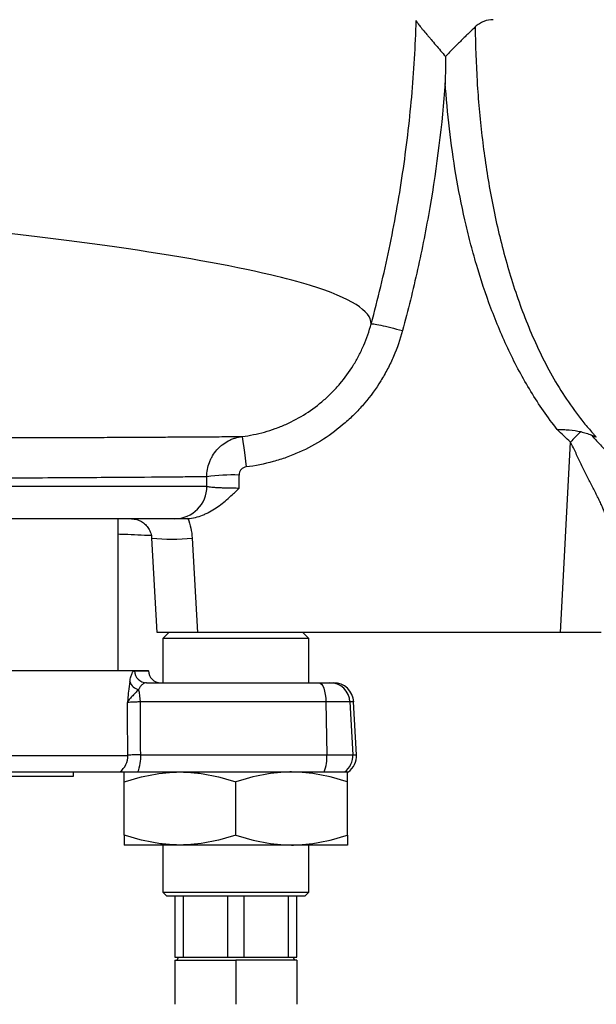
# Model space of a CAD drawing. Header units: millimetres. Extents: x 1316 to 5095, y 766 to 6162.
# Tile 8 of 25: x 2688 to 2973, y 1041 to 1526. Entities that reach past the tile are written whole.
import ezdxf

# ---------------------------------------------------------------- set-up
doc = ezdxf.new("R2010")
doc.units = ezdxf.units.MM
doc.header["$LTSCALE"] = 2

msp = doc.modelspace()

# ---------------------------------------------------------------- linework, layer by layer
at = {"color": 7, "linetype": 'Continuous', "lineweight": 25}
for p, q in [((2954.85, 1223.86), (2959.77, 1317.59)), ((2764.68, 1279.86), (2613.36, 1279.86)), ((2736.83, 1205.06), (2736.83, 1279.86)), ((2753.33, 1270.32), (2755.91, 1223.85)), ((2773.3, 1270.38), (2775.89, 1223.86)), ((2761.83, 1223.86), (2758.83, 1220.86)), ((2954.85, 1223.86), (2775.89, 1223.86)), ((2830.83, 1220.86), (2827.83, 1223.86)), ((2974.83, 1223.86), (2954.85, 1223.86)), ((2758.83, 1220.86), (2758.83, 1199.06)), ((2830.83, 1220.86), (2758.83, 1220.86)), ((2830.83, 1199.06), (2830.83, 1220.86)), ((2555.83, 1205.06), (2751.74, 1205.06)), ((2751.75, 1204.95), (2751.74, 1205.06)), ((2750.8, 1199.06), (2835.83, 1199.06)), ((2835.83, 1199.06), (2841.14, 1199.06)), ((2841.14, 1199.06), (2842.93, 1199.06)), ((2839.25, 1189.58), (2747.77, 1189.58)), ((2839.25, 1189.58), (2839.72, 1163.58)), ((2851.1, 1189.58), (2839.25, 1189.58)), ((2851.1, 1189.58), (2852.45, 1163.58)), ((2854.27, 1163.58), (2852.91, 1189.58)), ((2747.95, 1163.58), (2839.72, 1163.58)), ((2839.72, 1163.58), (2852.45, 1163.58)), ((2593.86, 1155.06), (2737.67, 1155.06)), ((2714.83, 1153.06), (2714.83, 1155.06)), ((2746.58, 1155.06), (2838.35, 1155.06)), ((2838.35, 1155.06), (2848.48, 1155.06)), ((2848.48, 1155.06), (2850.29, 1155.06)), ((2574.96, 1153.06), (2714.83, 1153.06)), ((2739.83, 1123.97), (2739.83, 1150.15)), ((2794.83, 1123.97), (2794.83, 1150.15)), ((2849.83, 1123.97), (2849.83, 1150.15)), ((2767.33, 1119.06), (2739.83, 1119.06)), ((2758.83, 1119.06), (2758.83, 1095.86)), ((2822.33, 1119.06), (2767.33, 1119.06)), ((2849.83, 1119.06), (2822.33, 1119.06)), ((2830.83, 1095.86), (2830.83, 1119.06)), ((2758.83, 1095.86), (2760.83, 1093.86)), ((2758.83, 1095.86), (2830.83, 1095.86)), ((2828.83, 1093.86), (2760.83, 1093.86)), ((2764.83, 1093.86), (2764.83, 1063.86)), ((2769, 1063.86), (2769, 1093.86)), ((2790.65, 1093.86), (2790.65, 1063.86)), ((2799, 1063.86), (2799, 1093.86)), ((2820.65, 1093.86), (2820.65, 1063.86)), ((2824.83, 1063.86), (2824.83, 1093.86)), ((2828.83, 1093.86), (2830.83, 1095.86)), ((2764.83, 1063.86), (2769, 1063.86)), ((2766.64, 1063.86), (2765.71, 1062.26)), ((2769, 1063.86), (2790.65, 1063.86)), ((2790.65, 1063.86), (2799, 1063.86)), ((2799, 1063.86), (2820.65, 1063.86)), ((2820.65, 1063.86), (2824.83, 1063.86)), ((2823.94, 1062.26), (2823.02, 1063.86)), ((2764.83, 1062.26), (2764.83, 1040.55)), ((2764.83, 1062.26), (2794.83, 1062.26)), ((2794.83, 1062.26), (2794.83, 1040.55)), ((2824.83, 1062.26), (2794.83, 1062.26)), ((2824.83, 1062.26), (2824.83, 1040.55))]:
    msp.add_line(p, q, dxfattribs=at)
at = {"color": 8, "linetype": 'Continuous', "lineweight": 25}
for p, q in [((2614.51, 1295.86), (2780.55, 1295.86)), ((2744.88, 1204.95), (2751.75, 1204.95)), ((2852.91, 1189.58), (2851.1, 1189.58)), ((2597.86, 1163.23), (2741.58, 1163.23)), ((2852.45, 1163.58), (2854.27, 1163.58))]:
    msp.add_line(p, q, dxfattribs=at)
at = {"color": 7, "linetype": 'Continuous', "lineweight": 25, "flags": 128}
for points in [[(2797.96, 1320.43), (2798.01, 1320.11), (2798.14, 1319.24), (2798.33, 1317.86), (2798.57, 1316), (2798.86, 1313.74), (2799.19, 1311.16), (2799.54, 1308.34), (2799.91, 1305.39)], [(2835.83, 1199.06), (2836.48, 1198.88), (2837.1, 1198.35), (2837.68, 1197.48), (2838.19, 1196.31), (2838.61, 1194.88), (2838.94, 1193.24), (2839.15, 1191.46), (2839.25, 1189.58)], [(2741.58, 1163.23), (2741.44, 1183.2), (2741.4, 1189.23)]]:
    msp.add_lwpolyline(points, dxfattribs=at)
at = {"color": 7, "linetype": 'Continuous', "lineweight": 25}
for centre, radius, start, end in [((3239.52, 1050.02), 387.11, 135.1996, 136.2761), ((2793.74, 1200.87), 100.58, 88.4879, 97.5519), ((2764.62, 1295.8), 15.94, 270.2284, 0.2266), ((2750.84, 1205.02), 5.96, 180.603, 269.6159), ((2757.75, 1205.06), 6, 181, 270), ((2748.03, 1201.34), 5.75, 197.849, 258.7639), ((2841.13, 1189.08), 9.98, 2.9087, 89.9202), ((2842.93, 1189.06), 10, 3, 90), ((2724.66, 1189.46), 23.11, 0.3067, 15.6643), ((2731.51, 1163.03), 10.08, 307.6993, 1.1451), ((2726.87, 1162.58), 21.1, 339.1116, 2.7123), ((2818.64, 1162.58), 21.1, 339.1116, 2.7123), ((2842.46, 1163.06), 10.01, 306.9863, 3.015), ((2844.29, 1163.06), 10, 306.8699, 3)]:
    msp.add_arc(centre, radius, start, end, dxfattribs=at)
at = {"color": 8, "linetype": 'Continuous', "lineweight": 25}
msp.add_arc((2763.02, 1362), 92.2, 263.9697, 276.4042, dxfattribs=at)
at = {"color": 7, "linetype": 'Continuous', "lineweight": 25}
for centre, major_axis, ratio, start_param, end_param in [((2244.83, -35.08), (0, 10609.11), 0.052408, 4.838093, 4.838701), ((2244.83, -35.92), (0, 10609.11), 0.0509, 4.838252, 4.838701), ((2296.06, 3331.93), (-164.45, 9154.87), 0.04642, 4.472431, 4.475354)]:
    msp.add_ellipse(centre, major_axis=major_axis, ratio=ratio, start_param=start_param, end_param=end_param, dxfattribs=at)
for points, knots in [([(2861.56, 1375.96), (2861.54, 1382.32), (2848.65, 1390.48), (2801.48, 1403.11), (2734.32, 1415.08), (2645.23, 1425.1), (2528.5, 1435.92), (2413.45, 1444.69), (2268.36, 1454.06), (2193.28, 1458.67), (2108.45, 1463.8), (1996.44, 1470.46), (1885.03, 1476.81), (1777.82, 1482.71), (1671.19, 1488.35), (1563.66, 1494.69), (1489.11, 1500.17), (1424.35, 1505.99), (1386.37, 1510.85), (1346.97, 1517.59), (1333.15, 1521.24), (1326.26, 1524.89)], [0.03141, 0.03141, 0.03141, 0.03141, 0.1177428, 0.1428604, 0.2103782, 0.2935657, 0.3030135, 0.3956489, 0.4563006, 0.4882843, 0.4882843, 0.560176, 0.6263369, 0.6320677, 0.7039595, 0.7758512, 0.8075328, 0.8477429, 0.9196346, 0.9196346, 1, 1, 1, 1]), ([(2861.56, 1375.96), (2864.87, 1388.15), (2867.82, 1400.44), (2872.99, 1425.17), (2875.21, 1437.6), (2878.91, 1462.58), (2880.39, 1475.13), (2882.62, 1500.29), (2883.36, 1512.9), (2883.73, 1525.53)], [0, 0, 0, 0, 0.25, 0.25, 0.5, 0.5, 0.75, 0.75, 1, 1, 1, 1]), ([(2883.73, 1525.53), (2883.77, 1525.3), (2883.95, 1524.95), (2884.38, 1524.29), (2884.55, 1524.04), (2884.94, 1523.51), (2885.16, 1523.22), (2885.63, 1522.61), (2885.89, 1522.29), (2886.44, 1521.61), (2886.73, 1521.25), (2887.63, 1520.16), (2888.28, 1519.38), (2889.31, 1518.17), (2889.66, 1517.75), (2890.38, 1516.91), (2890.75, 1516.47), (2891.87, 1515.16), (2892.63, 1514.27), (2894.18, 1512.45), (2894.97, 1511.53), (2896.57, 1509.65), (2897.38, 1508.69), (2898.19, 1507.72)], [0, 0, 0, 0, 0.125, 0.125, 0.1875, 0.1875, 0.25, 0.25, 0.3125, 0.3125, 0.375, 0.375, 0.5, 0.5, 0.5625, 0.5625, 0.625, 0.625, 0.75, 0.75, 0.875, 0.875, 1, 1, 1, 1]), ([(2921.7, 1525.86), (2920.11, 1525.86), (2918.56, 1525.58), (2916.7, 1524.86), (2916.33, 1524.69), (2915.6, 1524.33), (2915.24, 1524.12), (2914.17, 1523.45), (2913.49, 1522.92), (2912.84, 1522.31)], [0, 0, 0, 0, 0.5, 0.5, 0.625, 0.625, 0.75, 0.75, 1, 1, 1, 1]), ([(2912.84, 1522.31), (2911.84, 1521.37), (2910.76, 1520.33), (2909.02, 1518.65), (2908.43, 1518.07), (2907.21, 1516.87), (2906.59, 1516.25), (2904.71, 1514.38), (2903.44, 1513.09), (2901.49, 1511.12), (2900.84, 1510.45), (2899.52, 1509.09), (2898.86, 1508.41), (2898.19, 1507.72)], [0, 0, 0, 0, 0.25, 0.25, 0.375, 0.375, 0.5, 0.5, 0.75, 0.75, 0.875, 0.875, 1, 1, 1, 1]), ([(2912.84, 1522.31), (2912.9, 1513.32), (2913.21, 1504.34), (2914.03, 1490.88), (2914.36, 1486.4), (2915.16, 1477.46), (2915.62, 1473), (2917.19, 1459.64), (2918.49, 1450.78), (2920.86, 1437.56), (2921.73, 1433.16), (2923.61, 1424.38), (2924.62, 1420), (2927.92, 1406.94), (2930.43, 1398.37), (2936.2, 1381.53), (2939.45, 1373.27), (2946.91, 1357.14), (2951.1, 1349.28), (2958.38, 1337.88), (2960.98, 1334.15), (2965.12, 1328.75), (2966.54, 1326.99), (2968.73, 1324.39), (2969.84, 1323.1), (2971.17, 1321.63), (2971.74, 1321), (2972.13, 1320.58), (2972.32, 1320.37), (2972.51, 1320.17)], [0, 0, 0, 0, 0.125, 0.125, 0.1875, 0.1875, 0.25, 0.25, 0.375, 0.375, 0.4375, 0.4375, 0.5, 0.5, 0.625, 0.625, 0.75, 0.75, 0.875, 0.875, 0.9375, 0.9375, 0.96875, 0.96875, 0.984375, 0.992188, 0.996094, 0.996094, 1, 1, 1, 1]), ([(2898.06, 1494.81), (2896.48, 1474.17), (2893.93, 1453.61), (2888.66, 1423.02), (2886.66, 1412.86), (2882.19, 1392.66), (2879.72, 1382.61), (2877, 1372.62)], [0, 0, 0, 0, 0.5, 0.5, 0.75, 0.75, 1, 1, 1, 1]), ([(2953.29, 1323.84), (2950.91, 1326.83), (2948.64, 1329.9), (2944.3, 1336.17), (2942.23, 1339.36), (2938.27, 1345.87), (2936.38, 1349.17), (2932.77, 1355.9), (2931.06, 1359.3), (2926.17, 1369.58), (2923.24, 1376.57), (2917.94, 1390.74), (2915.56, 1397.94), (2912.35, 1408.86), (2911.34, 1412.53), (2909.43, 1419.9), (2908.54, 1423.59), (2906.03, 1434.69), (2904.57, 1442.13), (2902.06, 1457.08), (2901, 1464.58), (2899.26, 1479.65), (2898.57, 1487.22), (2898.06, 1494.81)], [0, 0, 0, 0, 0.0625, 0.0625, 0.125, 0.125, 0.1875, 0.1875, 0.25, 0.25, 0.375, 0.375, 0.5, 0.5, 0.5625, 0.5625, 0.625, 0.625, 0.75, 0.75, 0.875, 0.875, 1, 1, 1, 1]), ([(2797.96, 1320.43), (2801.7, 1320.89), (2805.36, 1321.62), (2810.76, 1323.11), (2812.53, 1323.68), (2816.06, 1324.94), (2817.8, 1325.64), (2822.96, 1327.94), (2826.23, 1329.71), (2832.49, 1333.72), (2835.46, 1335.95), (2839.69, 1339.66), (2841.07, 1340.95), (2843.69, 1343.62), (2844.94, 1345), (2848.54, 1349.25), (2850.72, 1352.25), (2853.67, 1357), (2854.6, 1358.63), (2856.33, 1361.96), (2857.14, 1363.66), (2859.36, 1368.8), (2860.59, 1372.33), (2861.56, 1375.96)], [0, 0, 0, 0, 0.125, 0.125, 0.1875, 0.1875, 0.25, 0.25, 0.375, 0.375, 0.5, 0.5, 0.5625, 0.5625, 0.625, 0.625, 0.75, 0.75, 0.8125, 0.8125, 0.875, 0.875, 1, 1, 1, 1]), ([(2861.56, 1375.96), (2861.64, 1376.05), (2862.1, 1376.03), (2863.71, 1375.79), (2864.87, 1375.57), (2867.71, 1374.95), (2869.4, 1374.56), (2873.06, 1373.66), (2875.03, 1373.15), (2877, 1372.62)], [0, 0, 0, 0, 0.25, 0.25, 0.5, 0.5, 0.75, 0.75, 1, 1, 1, 1]), ([(2877, 1372.62), (2875.83, 1368.26), (2874.35, 1364), (2871.66, 1357.78), (2870.68, 1355.73), (2868.57, 1351.7), (2867.44, 1349.72), (2863.87, 1343.96), (2861.22, 1340.32), (2856.85, 1335.16), (2855.33, 1333.5), (2852.15, 1330.26), (2850.48, 1328.69), (2845.35, 1324.21), (2841.75, 1321.5), (2834.17, 1316.65), (2830.2, 1314.5), (2825, 1312.18), (2823.94, 1311.73), (2821.83, 1310.88), (2820.77, 1310.48), (2817.57, 1309.33), (2815.42, 1308.64), (2808.88, 1306.83), (2804.44, 1305.94), (2799.91, 1305.39)], [0, 0, 0, 0, 0.125, 0.125, 0.1875, 0.1875, 0.25, 0.25, 0.375, 0.375, 0.4375, 0.4375, 0.5, 0.5, 0.625, 0.625, 0.75, 0.75, 0.78125, 0.78125, 0.8125, 0.8125, 0.875, 0.875, 1, 1, 1, 1]), ([(2780.52, 1300.58), (2780.52, 1301.8), (2780.63, 1303.01), (2781.06, 1305.38), (2781.38, 1306.54), (2782.02, 1308.23), (2782.26, 1308.79), (2782.78, 1309.88), (2783.07, 1310.41), (2784, 1311.96), (2784.7, 1312.92), (2785.9, 1314.28), (2786.32, 1314.72), (2787.19, 1315.55), (2787.65, 1315.94), (2789.06, 1317.05), (2790.06, 1317.71), (2791.66, 1318.56), (2792.21, 1318.82), (2793.31, 1319.28), (2793.88, 1319.48), (2795.58, 1320.02), (2796.75, 1320.28), (2797.96, 1320.43)], [0, 0, 0, 0, 0.125, 0.125, 0.25, 0.25, 0.3125, 0.3125, 0.375, 0.375, 0.5, 0.5, 0.5625, 0.5625, 0.625, 0.625, 0.75, 0.75, 0.8125, 0.8125, 0.875, 0.875, 1, 1, 1, 1]), ([(2953.29, 1323.84), (2953.78, 1323.85), (2954.28, 1323.85), (2955.26, 1323.84), (2955.75, 1323.84), (2957.22, 1323.8), (2958.19, 1323.75), (2961.08, 1323.52), (2962.97, 1323.24), (2964.84, 1322.8)], [0, 0, 0, 0, 0.125, 0.125, 0.25, 0.25, 0.5, 0.5, 1, 1, 1, 1]), ([(2964.84, 1322.8), (2965.3, 1322.68), (2965.76, 1322.58), (2966.67, 1322.36), (2967.13, 1322.24), (2968.47, 1321.83), (2969.34, 1321.47), (2970.2, 1321)], [0, 0, 0, 0, 0.25, 0.25, 0.5, 0.5, 1, 1, 1, 1]), ([(2970.2, 1321), (2970.34, 1320.82), (2970.56, 1320.55), (2970.81, 1320.24), (2970.92, 1320.11), (2970.99, 1320.02), (2971.03, 1319.97), (2971.06, 1319.93)], [0, 0, 0, 0, 0.5, 0.75, 0.875, 0.875, 1, 1, 1, 1]), ([(2972.51, 1320.17), (2972.33, 1320.14), (2972.13, 1320.17), (2971.73, 1320.28), (2971.54, 1320.35), (2970.96, 1320.59), (2970.57, 1320.79), (2970.2, 1321)], [0, 0, 0, 0, 0.25, 0.25, 0.5, 0.5, 1, 1, 1, 1]), ([(2670.93, 1319.86), (2670.93, 1319.86), (2676, 1319.86), (2685.91, 1319.86), (2699.94, 1319.89), (2710.46, 1319.92), (2716.01, 1319.95), (2717.44, 1319.95)], [0, 0, 0, 0, 0.000002, 0.297739, 0.596008, 0.895884, 1, 1, 1, 1]), ([(2977.61, 1279.02), (2977.58, 1279.29), (2977.54, 1279.56), (2977.43, 1280.12), (2977.36, 1280.41), (2977.14, 1281.29), (2976.94, 1281.91), (2976.49, 1283.21), (2976.23, 1283.89), (2975.66, 1285.29), (2975.35, 1286), (2974.68, 1287.47), (2974.33, 1288.22), (2973.6, 1289.76), (2973.21, 1290.55), (2972.03, 1292.96), (2971.2, 1294.59), (2969.5, 1297.94), (2968.63, 1299.64), (2966.88, 1303.13), (2965.99, 1304.91), (2964.23, 1308.5), (2963.36, 1310.31), (2962.3, 1312.61), (2962.09, 1313.07), (2961.66, 1313.98), (2961.43, 1314.44), (2960.75, 1315.8), (2960.28, 1316.7), (2959.77, 1317.59)], [0, 0, 0, 0, 0.03125, 0.03125, 0.0625, 0.0625, 0.125, 0.125, 0.1875, 0.1875, 0.25, 0.25, 0.3125, 0.3125, 0.375, 0.375, 0.5, 0.5, 0.625, 0.625, 0.75, 0.75, 0.875, 0.875, 0.90625, 0.90625, 0.9375, 0.9375, 1, 1, 1, 1]), ([(2971.06, 1319.93), (2971.72, 1319.21), (2972.38, 1318.51), (2973.71, 1317.11), (2974.37, 1316.42), (2976.37, 1314.36), (2977.7, 1313.01), (2980.29, 1310.4), (2981.56, 1309.13), (2984, 1306.67), (2985.18, 1305.47), (2987.41, 1303.14), (2988.46, 1302.03), (2990.31, 1299.94), (2991.13, 1298.96), (2992.15, 1297.6), (2992.46, 1297.16), (2993, 1296.31), (2993.23, 1295.9), (2993.59, 1295.14), (2993.73, 1294.78), (2993.87, 1294.28), (2993.9, 1294.11), (2993.94, 1293.87), (2993.95, 1293.79), (2993.96, 1293.64), (2993.96, 1293.56), (2993.96, 1293.48)], [0, 0, 0, 0, 0.0625, 0.0625, 0.125, 0.125, 0.25, 0.25, 0.375, 0.375, 0.5, 0.5, 0.625, 0.625, 0.75, 0.75, 0.8125, 0.8125, 0.875, 0.875, 0.9375, 0.9375, 0.96875, 0.96875, 0.984375, 0.984375, 1, 1, 1, 1]), ([(2799.91, 1305.39), (2799.42, 1305.33), (2798.96, 1305.18), (2798.31, 1304.84), (2798.11, 1304.71), (2797.73, 1304.42), (2797.55, 1304.25), (2797.23, 1303.89), (2797.09, 1303.7), (2796.84, 1303.28), (2796.73, 1303.06), (2796.48, 1302.38), (2796.39, 1301.9), (2796.4, 1301.42)], [0, 0, 0, 0, 0.25, 0.25, 0.375, 0.375, 0.5, 0.5, 0.625, 0.625, 0.75, 0.75, 1, 1, 1, 1]), ([(2780.52, 1300.58), (2778.87, 1300.55), (2776.75, 1300.52), (2771.55, 1300.47), (2768.5, 1300.44), (2758.03, 1300.35), (2749.3, 1300.28), (2733.6, 1300.16), (2727.94, 1300.13), (2718.77, 1300.07), (2715.6, 1300.05), (2710.68, 1300.02), (2709.01, 1300.01), (2705.63, 1299.99), (2703.91, 1299.98), (2688.23, 1299.91), (2672.75, 1299.86), (2655.71, 1299.86)], [0, 0, 0, 0, 0.125, 0.125, 0.25, 0.25, 0.5, 0.5, 0.625, 0.625, 0.6875, 0.6875, 0.71875, 0.71875, 0.75, 0.75, 1, 1, 1, 1]), ([(2780.55, 1295.86), (2780.68, 1295.81), (2780.89, 1295.76), (2781.47, 1295.66), (2781.84, 1295.61), (2782.74, 1295.51), (2783.27, 1295.47), (2784.46, 1295.38), (2785.12, 1295.34), (2786.2, 1295.28), (2786.58, 1295.26), (2787.36, 1295.23), (2787.76, 1295.21), (2789, 1295.16), (2789.86, 1295.14), (2791.22, 1295.1), (2791.68, 1295.09), (2792.62, 1295.07), (2793.08, 1295.06), (2794.5, 1295.04), (2795.46, 1295.03), (2796.44, 1295.02)], [0, 0, 0, 0, 0.125, 0.125, 0.25, 0.25, 0.375, 0.375, 0.5, 0.5, 0.5625, 0.5625, 0.625, 0.625, 0.75, 0.75, 0.8125, 0.8125, 0.875, 0.875, 1, 1, 1, 1]), ([(2771.16, 1279.94), (2773.69, 1280.16), (2776.11, 1280.77), (2779.05, 1281.92), (2779.63, 1282.17), (2780.77, 1282.7), (2781.33, 1282.98), (2782.98, 1283.86), (2784.05, 1284.51), (2786.12, 1285.89), (2787.13, 1286.63), (2789.09, 1288.18), (2790.05, 1288.99), (2791.93, 1290.66), (2792.85, 1291.51), (2794.21, 1292.82), (2794.66, 1293.25), (2795.55, 1294.13), (2796, 1294.58), (2796.44, 1295.02)], [0, 0, 0, 0, 0.25, 0.25, 0.3125, 0.3125, 0.375, 0.375, 0.5, 0.5, 0.625, 0.625, 0.75, 0.75, 0.875, 0.875, 0.9375, 0.9375, 1, 1, 1, 1]), ([(2743.44, 1279.77), (2743.87, 1279.78), (2745.14, 1279.79), (2747.17, 1279.13), (2749.36, 1277.9), (2751.19, 1276.15), (2752.5, 1273.99), (2753.21, 1271.98), (2753.25, 1270.73), (2753.26, 1270.31)], [0, 0, 0, 0, 0.084937, 0.250876, 0.414585, 0.581127, 0.749377, 0.915412, 1, 1, 1, 1]), ([(2769.27, 1279.86), (2768.04, 1279.86), (2767.05, 1279.86), (2765.52, 1279.86), (2764.97, 1279.86), (2764.68, 1279.86)], [0, 0, 0, 0, 0.5, 0.5, 1, 1, 1, 1]), ([(2771.16, 1279.94), (2771.78, 1278.41), (2772.27, 1276.84), (2772.98, 1273.66), (2773.21, 1272.03), (2773.3, 1270.38)], [0, 0, 0, 0, 0.5, 0.5, 1, 1, 1, 1]), ([(2736.83, 1272.38), (2737.84, 1272.34), (2743.43, 1272.13), (2748.76, 1271.91), (2753.13, 1271.73)], [0, 0, 0, 0, 0.182259, 1, 1, 1, 1]), ([(2775.89, 1223.86), (2773.64, 1223.86), (2769.14, 1223.86), (2763.15, 1223.86), (2758.66, 1223.86), (2756.2, 1223.86), (2756.08, 1223.86), (2756.04, 1223.86)], [0, 0, 0, 0, 0.214898, 0.429811, 0.644366, 0.858743, 1, 1, 1, 1]), ([(2742.56, 1199.58), (2742.72, 1200.47), (2742.89, 1201.24), (2743.16, 1202.24), (2743.26, 1202.55), (2743.45, 1203.11), (2743.55, 1203.37), (2743.85, 1204.05), (2744.05, 1204.38), (2744.36, 1204.72), (2744.47, 1204.81), (2744.67, 1204.92), (2744.78, 1204.95), (2744.88, 1204.95)], [0, 0, 0, 0, 0.25, 0.25, 0.375, 0.375, 0.5, 0.5, 0.75, 0.75, 0.875, 0.875, 1, 1, 1, 1]), ([(2742.56, 1199.58), (2742.3, 1198.11), (2742.09, 1196.46), (2741.81, 1193.83), (2741.72, 1192.93), (2741.6, 1191.55), (2741.56, 1191.09), (2741.48, 1190.16), (2741.44, 1189.69), (2741.4, 1189.23)], [0, 0, 0, 0, 0.5, 0.5, 0.75, 0.75, 0.875, 0.875, 1, 1, 1, 1]), ([(2750.8, 1199.06), (2750.46, 1199.06), (2750.11, 1198.99), (2749.44, 1198.72), (2749.1, 1198.52), (2748.6, 1198.1), (2748.43, 1197.95), (2748.11, 1197.6), (2747.95, 1197.41), (2747.48, 1196.78), (2747.19, 1196.28), (2746.91, 1195.7)], [0, 0, 0, 0, 0.25, 0.25, 0.5, 0.5, 0.625, 0.625, 0.75, 0.75, 1, 1, 1, 1]), ([(2746.91, 1195.7), (2746.39, 1195.11), (2745.82, 1194.51), (2744.7, 1193.36), (2744.14, 1192.8), (2743.11, 1191.73), (2742.65, 1191.21), (2742.08, 1190.46), (2741.91, 1190.21), (2741.62, 1189.72), (2741.5, 1189.48), (2741.4, 1189.23)], [0, 0, 0, 0, 0.25, 0.25, 0.5, 0.5, 0.75, 0.75, 0.875, 0.875, 1, 1, 1, 1]), ([(2747.77, 1189.58), (2746.97, 1189.57), (2746.21, 1189.56), (2745.17, 1189.52), (2744.83, 1189.51), (2744.2, 1189.49), (2743.9, 1189.47), (2743.07, 1189.43), (2742.61, 1189.39), (2741.85, 1189.32), (2741.58, 1189.28), (2741.4, 1189.23)], [0, 0, 0, 0, 0.25, 0.25, 0.375, 0.375, 0.5, 0.5, 0.75, 0.75, 1, 1, 1, 1]), ([(2747.95, 1163.58), (2747.14, 1163.57), (2746.38, 1163.56), (2745.35, 1163.52), (2745.01, 1163.51), (2744.38, 1163.49), (2744.08, 1163.47), (2743.26, 1163.43), (2742.79, 1163.39), (2742.03, 1163.32), (2741.76, 1163.28), (2741.58, 1163.23)], [0, 0, 0, 0, 0.25, 0.25, 0.375, 0.375, 0.5, 0.5, 0.75, 0.75, 1, 1, 1, 1]), ([(2737.67, 1155.06), (2737.92, 1155.06), (2738.3, 1155.06), (2739.09, 1155.06), (2739.39, 1155.06), (2740.05, 1155.06), (2740.4, 1155.06), (2741.18, 1155.06), (2741.59, 1155.06), (2742.47, 1155.06), (2742.94, 1155.06), (2744.41, 1155.06), (2745.46, 1155.06), (2746.58, 1155.06)], [0, 0, 0, 0, 0.25, 0.25, 0.375, 0.375, 0.5, 0.5, 0.625, 0.625, 0.75, 0.75, 1, 1, 1, 1]), ([(2739.83, 1150.15), (2744.32, 1151.65), (2748.86, 1152.88), (2758.01, 1154.59), (2762.64, 1155.06), (2767.33, 1155.06)], [0, 0, 0, 0, 0.5, 0.5, 1, 1, 1, 1]), ([(2739.83, 1150.15), (2739.83, 1150.89), (2739.83, 1151.58), (2739.83, 1152.79), (2739.83, 1153.31), (2739.83, 1154.6), (2739.83, 1155.06), (2739.83, 1155.06)], [0, 0, 0, 0, 0.25, 0.25, 0.5, 0.5, 1, 1, 1, 1]), ([(2767.33, 1155.06), (2768.49, 1155.06), (2769.67, 1155.03), (2772, 1154.92), (2773.16, 1154.83), (2776.64, 1154.49), (2778.94, 1154.16), (2785.81, 1152.88), (2790.34, 1151.64), (2794.83, 1150.15)], [0, 0, 0, 0, 0.125, 0.125, 0.25, 0.25, 0.5, 0.5, 1, 1, 1, 1]), ([(2822.33, 1155.06), (2821.16, 1155.06), (2819.99, 1155.03), (2817.65, 1154.92), (2816.49, 1154.83), (2813.01, 1154.49), (2810.71, 1154.16), (2803.84, 1152.88), (2799.31, 1151.64), (2794.83, 1150.15)], [0, 0, 0, 0, 0.125, 0.125, 0.25, 0.25, 0.5, 0.5, 1, 1, 1, 1]), ([(2849.83, 1150.15), (2845.33, 1151.65), (2840.8, 1152.88), (2831.64, 1154.59), (2827.01, 1155.06), (2822.33, 1155.06)], [0, 0, 0, 0, 0.5, 0.5, 1, 1, 1, 1]), ([(2849.83, 1150.15), (2849.83, 1150.89), (2849.83, 1151.58), (2849.83, 1152.79), (2849.83, 1153.31), (2849.83, 1154.6), (2849.83, 1155.06), (2849.83, 1155.06)], [0, 0, 0, 0, 0.25, 0.25, 0.5, 0.5, 1, 1, 1, 1]), ([(2767.33, 1119.06), (2766.16, 1119.06), (2764.99, 1119.09), (2762.65, 1119.2), (2761.49, 1119.29), (2758.01, 1119.62), (2755.71, 1119.96), (2748.84, 1121.24), (2744.31, 1122.47), (2739.83, 1123.97)], [0, 0, 0, 0, 0.125, 0.125, 0.25, 0.25, 0.5, 0.5, 1, 1, 1, 1]), ([(2739.83, 1123.97), (2739.83, 1123.22), (2739.83, 1122.54), (2739.83, 1121.33), (2739.83, 1120.8), (2739.83, 1119.52), (2739.83, 1119.06), (2739.83, 1119.06)], [0, 0, 0, 0, 0.25, 0.25, 0.5, 0.5, 1, 1, 1, 1]), ([(2794.83, 1123.97), (2790.33, 1122.47), (2785.8, 1121.24), (2776.64, 1119.53), (2772.01, 1119.06), (2767.33, 1119.06)], [0, 0, 0, 0, 0.5, 0.5, 1, 1, 1, 1]), ([(2794.83, 1123.97), (2799.32, 1122.47), (2803.86, 1121.24), (2813.01, 1119.53), (2817.64, 1119.06), (2822.33, 1119.06)], [0, 0, 0, 0, 0.5, 0.5, 1, 1, 1, 1]), ([(2822.33, 1119.06), (2823.49, 1119.06), (2824.67, 1119.09), (2827, 1119.2), (2828.16, 1119.29), (2831.64, 1119.62), (2833.94, 1119.96), (2840.81, 1121.24), (2845.34, 1122.47), (2849.83, 1123.97)], [0, 0, 0, 0, 0.125, 0.125, 0.25, 0.25, 0.5, 0.5, 1, 1, 1, 1]), ([(2849.83, 1123.97), (2849.83, 1123.22), (2849.83, 1122.54), (2849.83, 1121.33), (2849.83, 1120.8), (2849.83, 1119.52), (2849.83, 1119.06), (2849.83, 1119.06)], [0, 0, 0, 0, 0.25, 0.25, 0.5, 0.5, 1, 1, 1, 1])]:
    msp.add_open_spline(points, degree=3, knots=knots, dxfattribs=at)
for points in [[(2898.19, 1507.72), (2898.15, 1503.42), (2898.1, 1499.11), (2898.06, 1494.81)], [(2959.77, 1317.59), (2957.59, 1319.66), (2955.44, 1321.74), (2953.29, 1323.84)], [(2771.16, 1279.94), (2770.53, 1279.89), (2769.9, 1279.86), (2769.27, 1279.86)]]:
    msp.add_open_spline(points, degree=3, dxfattribs=at)
at = {"color": 8, "linetype": 'Continuous', "lineweight": 25}
msp.add_open_spline([(2717.44, 1319.95), (2720.19, 1319.96), (2727.01, 1319.99), (2736.93, 1320.04), (2747.36, 1320.1), (2756.93, 1320.15), (2765.7, 1320.2), (2773.62, 1320.25), (2780.66, 1320.29), (2786.74, 1320.33), (2791.55, 1320.37), (2795.32, 1320.4), (2797.08, 1320.42), (2797.96, 1320.43)], degree=3, knots=[0, 0, 0, 0, 0.0641428, 0.158885, 0.2536272, 0.3490051, 0.4443828, 0.5417763, 0.6391696, 0.7372664, 0.8353629, 0.9176279, 1, 1, 1, 1], dxfattribs=at)

doc.saveas('drawing.dxf')
